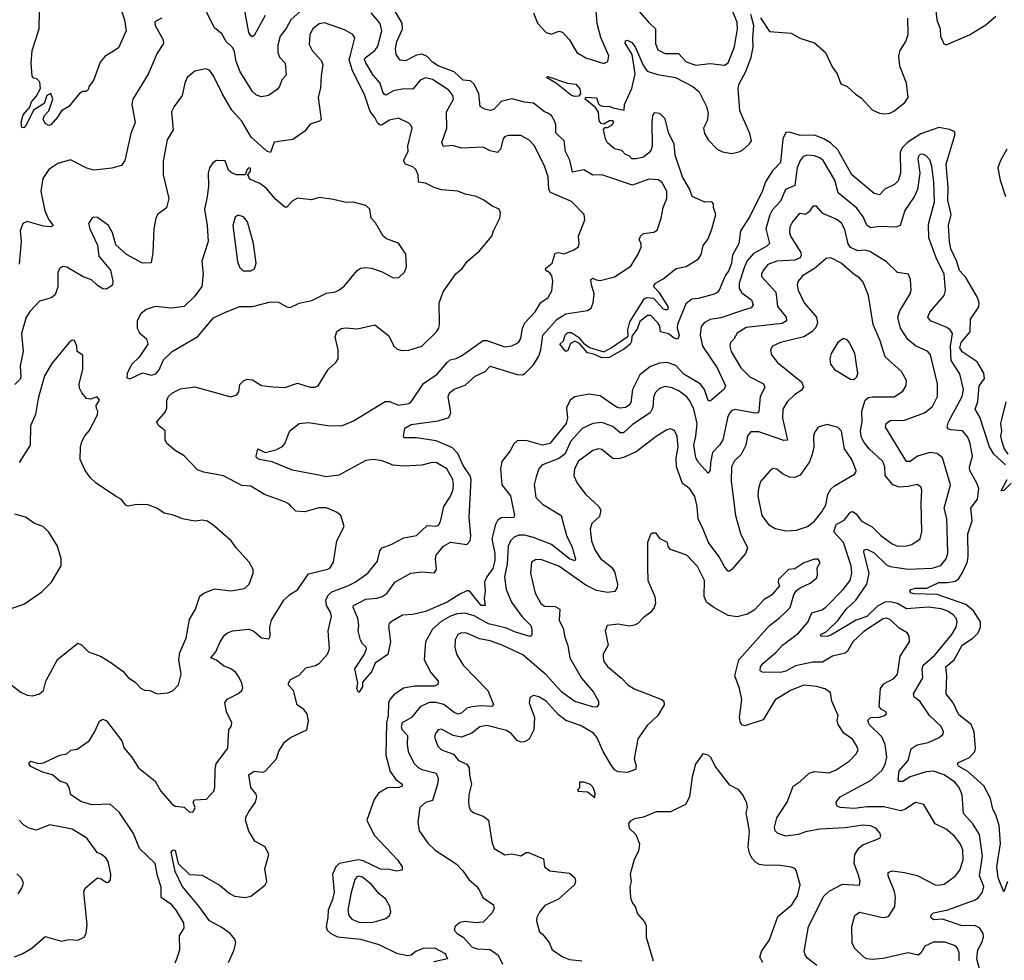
# Model space of a CAD drawing. Extents: x 2199565 to 2323334, y 894172 to 1018966.
# Tile 53 of 256: x 2244233 to 2249698, y 938687 to 943906. Entities that reach past the tile are written whole.
import ezdxf

# ---------------------------------------------------------------- set-up
doc = ezdxf.new("R2010")
doc.units = 0

msp = doc.modelspace()

# ---------------------------------------------------------------- linework, layer by layer
at = {"layer": '0CON10XD'}
for points in [[(2247085.6, 943945), (2247106.4, 943886.4), (2247155, 943835.8), (2247185, 943826.7), (2247225, 943841.9), (2247245, 943837.8), (2247284.2, 943794.2), (2247324.7, 943724.7), (2247376, 943695), (2247475, 943663.1), (2247498, 943675), (2247502.2, 943705), (2247457.7, 943807.7), (2247438.7, 943885), (2247423.4, 944075)], [(2244781.4, 944005), (2244814, 943905), (2244823.8, 943845), (2244780.5, 943749.5), (2244745, 943725.8), (2244706.6, 943703.4), (2244679.1, 943670.9), (2244641.7, 943568.3), (2244617.5, 943535), (2244615, 943520), (2244601.7, 943508.3), (2244583, 943507), (2244565, 943497.5), (2244505, 943423.8), (2244465, 943400), (2244443.3, 943365), (2244405, 943322.5), (2244395, 943320), (2244375, 943330), (2244362.5, 943355), (2244370, 943375), (2244395, 943400), (2244417.5, 943465), (2244405, 943497.5), (2244383.8, 943485), (2244368.1, 943441.9), (2244310, 943405), (2244268.9, 943321.1), (2244255, 943306), (2244245, 943307.5), (2244241.9, 943335), (2244252.5, 943377.5), (2244288.7, 943421.3), (2244299.1, 943450.9), (2244325, 943480), (2244348.8, 943525), (2244345, 943560), (2244328.3, 943578.3), (2244311.7, 943581.7), (2244303, 943593), (2244296.7, 943665), (2244301.2, 943735), (2244340.6, 943855), (2244344.6, 944055)], [(2246370.5, 941639.5), (2246405, 941660.4), (2246555, 941679.6), (2246615, 941699.4), (2246626.4, 941725), (2246610.4, 941815), (2246618.8, 941835), (2246645, 941855.3), (2246705, 941878.9), (2246760.8, 941929.2), (2246816.2, 941955), (2246845, 941984.6), (2246995, 941936.7), (2247023.9, 941936.1), (2247038.9, 941945), (2247085, 941991.2), (2247115, 942038.9), (2247126.1, 942075), (2247136.1, 942155), (2247215.8, 942244.2), (2247265, 942274.7), (2247385, 942292.9), (2247404.3, 942305.7), (2247415.5, 942334.5), (2247421.2, 942385), (2247405.8, 942435), (2247403.3, 942465), (2247415, 942472.7), (2247433.4, 942463.4), (2247455, 942458.9), (2247535, 942478.9), (2247625, 942538.6), (2247665.4, 942605), (2247681.5, 942645), (2247682.2, 942665), (2247671.2, 942685), (2247678.5, 942705), (2247695, 942720.4), (2247753, 942727), (2247771.2, 942738.8), (2247794, 942805), (2247804, 942865), (2247825.6, 942915), (2247825.6, 942955), (2247796.9, 943005), (2247776.9, 943016.9), (2247725, 943021.1), (2247635, 942988.6), (2247465, 943044.6), (2247415, 943043.8), (2247365, 943073.2), (2247300.9, 943060.9), (2247287.1, 943127.1), (2247262.9, 943175), (2247255.3, 943235), (2247208.7, 943278.7), (2247207.9, 943325), (2247201.6, 943345), (2247185, 943375.6), (2247160.3, 943389.7), (2247145, 943395.4), (2247085, 943443.2), (2247035, 943449.2), (2246965, 943467.8), (2246905, 943452.7), (2246865, 943408.1), (2246845, 943402.9), (2246815, 943410), (2246789.4, 943425), (2246781.1, 943495), (2246755, 943547.8), (2246735, 943567.1), (2246695, 943571.5), (2246645, 943616.9), (2246555, 943650.6), (2246525, 943670.7), (2246495, 943701.2), (2246465.9, 943715.9), (2246435, 943709.6), (2246375, 943678.9), (2246345, 943682.5), (2246322.9, 943712.9), (2246318.4, 943745), (2246325.4, 943785), (2246357, 943853), (2246356.4, 943886.4), (2246285, 944006.5)], [(2247603.6, 944033.6), (2247722.3, 943892.3), (2247762.7, 943855), (2247761.6, 943775), (2247775, 943738.9), (2247815, 943719.1), (2247889.4, 943719.4), (2247933.1, 943673.1), (2247986.6, 943653.4), (2248065, 943664.1), (2248145, 943654.4), (2248165, 943666.2), (2248201.3, 943755), (2248217.4, 943855), (2248215, 943890), (2248178, 943985)], [(2245793.8, 943955), (2245737.5, 943905), (2245712.3, 943857.7), (2245678.2, 943815), (2245665.4, 943765), (2245665.5, 943725), (2245675, 943699.2), (2245705.5, 943665), (2245712.4, 943597.6), (2245687.8, 943572.2), (2245675, 943536.2), (2245661.3, 943518.7), (2245613.5, 943486.5), (2245575, 943478.9), (2245547, 943487), (2245525, 943508), (2245456.1, 943616.1), (2245435.3, 943674.7), (2245425, 943728.8), (2245415, 943750.6), (2245378.2, 943785), (2245355, 943828), (2245315, 943861.2), (2245265.7, 943955)], [(2245595, 943930.5), (2245535, 943818), (2245525, 943812), (2245515, 943817.5), (2245504.6, 943835), (2245480.3, 943965)], [(2249312.1, 944005), (2249324, 943905), (2249341.3, 943855), (2249343.6, 943815), (2249362.7, 943772.7), (2249375, 943766.9), (2249505, 943823.1), (2249595, 943877.7), (2249651.9, 943925)], [(2245020, 943915), (2244983.8, 943895), (2244984, 943875), (2245029.2, 943795), (2245031.1, 943775), (2244995, 943720), (2244945.4, 943604.6), (2244861.1, 943465), (2244855.8, 943435), (2244874.5, 943335), (2244849.4, 943275), (2244815.7, 943124.3), (2244797.5, 943097.5), (2244745, 943082.5), (2244645, 943072.2), (2244605, 943083.3), (2244515, 943128.1), (2244445, 943107.5), (2244395, 943074.3), (2244362.1, 943025), (2244350, 942955), (2244372.1, 942845), (2244395, 942795.8), (2244418.1, 942765), (2244405, 942757.8), (2244365, 942761.5), (2244275, 942786.2), (2244250, 942775), (2244234.7, 942735.3), (2244241.3, 942675), (2244230.6, 942549.4)], [(2246606, 942004), (2246621.9, 942018.1), (2246655, 942026.2), (2246685, 942041.8), (2246804.6, 942125.4), (2246825, 942126.2), (2246925, 942091.8), (2246965, 942096.7), (2247002, 942115), (2247015, 942136.7), (2247022.9, 942195), (2247036.6, 942223.4), (2247093.5, 942285), (2247125, 942337.1), (2247167.1, 942365), (2247187.3, 942402.7), (2247191.9, 942455), (2247187.1, 942485), (2247175, 942502), (2247154, 942515), (2247151.2, 942525), (2247188.9, 942555), (2247205, 942610), (2247225, 942614.4), (2247255, 942607.5), (2247305, 942627.1), (2247333.9, 942646.1), (2247338.8, 942665), (2247333.8, 942705), (2247368.8, 942795), (2247366.2, 942825), (2247295, 942896.9), (2247178.3, 942948.3), (2247169.7, 942965), (2247165.3, 943035.3), (2247145.5, 943095), (2247089.1, 943209.1), (2247059.1, 943239.1), (2247015, 943264.4), (2246945, 943263.3), (2246924, 943256), (2246915.5, 943244.5), (2246902.4, 943187.6), (2246885, 943168.6), (2246845, 943177.8), (2246805, 943198.8), (2246685, 943193.3), (2246635, 943207.9), (2246585, 943202.2), (2246576.5, 943225), (2246603.2, 943305), (2246601.5, 943395), (2246641.6, 943465), (2246637.1, 943485), (2246615.7, 943515.7), (2246525, 943574.8), (2246485, 943582.9), (2246455, 943570.9), (2246415, 943520.9), (2246365, 943522.3), (2246307.7, 943512.3), (2246265, 943487.8), (2246255, 943492.3), (2246248.3, 943505), (2246234.2, 943555), (2246195, 943597.7), (2246153.6, 943666.4), (2246146.8, 943685), (2246150.8, 943695), (2246204.1, 943735.9), (2246220.1, 943759.9), (2246242.3, 943845), (2246234.1, 943885), (2246184.4, 943945)], [(2249705, 941437.1), (2249639.5, 941495), (2249615, 941535.7), (2249561.5, 941701.5), (2249537.1, 941745), (2249551.4, 941788.6), (2249558.2, 941875), (2249587.5, 941915), (2249583.5, 941945), (2249547.1, 942007.1), (2249465, 942063.9), (2249452, 942085), (2249458.3, 942115), (2249509.2, 942175), (2249510.5, 942245), (2249557.3, 942312.7), (2249558.5, 942335), (2249548.8, 942365), (2249484.7, 942475), (2249449.7, 942515), (2249435.1, 942565.1), (2249401.2, 942635), (2249394.7, 942675.3), (2249389.1, 942765), (2249403.6, 942825), (2249384.3, 942905), (2249386.9, 942976.9), (2249374.9, 943105.1), (2249422.8, 943265), (2249422.9, 943285), (2249395, 943297.7), (2249335, 943307.3), (2249235, 943273.1), (2249162.5, 943227.5), (2249130.8, 943195), (2249119.1, 943170.9), (2249121.5, 943055), (2249108.7, 943011.3), (2249088.1, 942991.9), (2249034.7, 942965.3), (2249005.5, 942934.5), (2248975, 942942.2), (2248851.2, 943045), (2248774.2, 943184.2), (2248732.8, 943222.8), (2248695.5, 943245.5), (2248645, 943264.8), (2248565, 943264.1), (2248505, 943281.4), (2248485, 943280), (2248468.4, 943245), (2248455.9, 943114.1), (2248411.7, 943068.3), (2248372.6, 943007.4), (2248355, 942956), (2248285.4, 942815), (2248233.3, 942735), (2248224.3, 942665), (2248190, 942600), (2248183.9, 942555), (2248169.8, 942515), (2248149.5, 942485), (2248115, 942406), (2248105, 942392), (2248087.4, 942382.6), (2248001, 942359), (2247964.2, 942355.8), (2247930.8, 942329.2), (2247884.4, 942215), (2247881.9, 942195), (2247893.5, 942155), (2247885.5, 942134.5), (2247865, 942138.9), (2247835, 942162.5), (2247790, 942175), (2247785.8, 942205), (2247775.8, 942225), (2247736.7, 942265), (2247717.5, 942265), (2247675, 942231.2), (2247660.8, 942189.2), (2247629.7, 942150.3), (2247628.5, 942121.5), (2247621.4, 942105), (2247590, 942080), (2247505, 942031.8), (2247465, 942030.4), (2247420.4, 942050.4), (2247385, 942058.5), (2247339.9, 942109.9), (2247315, 942122), (2247290.8, 942109.2), (2247275, 942070), (2247265, 942065.7), (2247230.5, 942105), (2247252.2, 942125), (2247260.4, 942155), (2247275, 942171.1), (2247295, 942171.4), (2247335, 942144.5), (2247361.4, 942111.4), (2247395, 942087.7), (2247475, 942063.5), (2247516.7, 942085), (2247609.8, 942150.2), (2247608.7, 942185), (2247619.4, 942230.6), (2247701.1, 942358.9), (2247715.6, 942364.4), (2247751.4, 942361.4), (2247805, 942301.4), (2247823.6, 942296.4), (2247833.3, 942305), (2247832.5, 942315), (2247785, 942390), (2247750, 942425), (2247762.5, 942445), (2247805, 942468.8), (2247877.5, 942525), (2247933, 942537), (2248000.6, 942579.4), (2248015, 942603.8), (2248026.1, 942653.9), (2248052.5, 942687.5), (2248075.3, 942744.7), (2248096.1, 942825), (2248083.8, 942865), (2248084, 942885), (2248075, 942895.7), (2248035.3, 942894.7), (2247966.1, 942926.1), (2247952.9, 942965), (2247911, 943035), (2247870.8, 943155), (2247864.7, 943215), (2247835, 943280.8), (2247815, 943355.8), (2247785.4, 943385.4), (2247755, 943390), (2247745.8, 943375), (2247741.1, 943335), (2247743.8, 943205), (2247738, 943185), (2247725, 943166.7), (2247695, 943144.2), (2247654, 943134), (2247630, 943135), (2247615, 943150), (2247595, 943157.5), (2247575, 943180), (2247535, 943190), (2247495, 943222.5), (2247483.8, 943245), (2247473, 943297), (2247482.5, 943307.5), (2247495, 943307.5), (2247518.8, 943321.2), (2247530, 943335), (2247527.5, 943345), (2247505.8, 943345.8), (2247475, 943327.5), (2247460.7, 943330.7), (2247450, 943345), (2247445, 943392.5), (2247428.8, 943418.8), (2247371.2, 943465), (2247375, 943476), (2247435, 943472.5), (2247445, 943440), (2247455, 943430), (2247475, 943423.8), (2247505, 943426.7), (2247525, 943416.7), (2247587.5, 943405), (2247590, 943435), (2247630.7, 943525), (2247648.9, 943605), (2247632.4, 943712.4), (2247593.1, 943776.9), (2247595, 943788.8), (2247605, 943791.9), (2247630.5, 943780.5), (2247649.2, 943755), (2247693.7, 943653.7), (2247715, 943620.5), (2247772.6, 943602.6), (2247873.3, 943585), (2247969.2, 943535), (2248005, 943505.8), (2248044.2, 943425), (2248054, 943385), (2248048, 943345), (2248027.5, 943305), (2248033.3, 943275), (2248055, 943240), (2248105, 943187.1), (2248133.2, 943173.2), (2248185, 943164.4), (2248225, 943172.2), (2248245, 943182.7), (2248282.5, 943215), (2248294.2, 943235), (2248285.3, 943275.3), (2248230.3, 943400.3), (2248220.2, 943525), (2248225, 943547.1), (2248262.1, 943615), (2248293.7, 943696.3), (2248304.4, 943755), (2248302.7, 943805), (2248307.1, 943875), (2248291.5, 943935)], [(2248345, 943917.3), (2248395, 943841.1), (2248515, 943831.9), (2248563.9, 943803.9), (2248645, 943778.1), (2248706.4, 943725), (2248742.7, 943645), (2248770.7, 943605), (2248790.4, 943550.4), (2248825, 943536.4), (2248872.8, 943492.8), (2248903.5, 943473.5), (2248965, 943406.1), (2249005, 943387.3), (2249035, 943384), (2249062, 943388), (2249085, 943399.1), (2249145, 943447.3), (2249164.6, 943475), (2249155.8, 943555), (2249117.9, 943647.9), (2249112.2, 943705), (2249120, 943735), (2249151.1, 943785), (2249165.2, 943824.8), (2249162.5, 943915)], [(2245095, 938672.9), (2245104.5, 938695), (2245121.5, 938745), (2245119.2, 938825), (2245146.2, 938865), (2245143.1, 938895), (2245101.9, 938965), (2245077.1, 938995), (2245017.8, 939035), (2245017.2, 939092.8), (2244997.9, 939155), (2244985.5, 939225), (2244897.5, 939307.5), (2244865, 939391.4), (2244785, 939508.2), (2244735, 939552.5), (2244635, 939550.4), (2244575, 939565.5), (2244516.2, 939605), (2244508.2, 939645), (2244495, 939668.6), (2244455, 939681.2), (2244415, 939715.6), (2244360.2, 939730.2), (2244295, 939761.9), (2244286, 939775), (2244286.2, 939785), (2244295, 939792), (2244335, 939779.2), (2244365, 939783.1), (2244455, 939825.7), (2244495, 939833.3), (2244516.7, 939853.3), (2244551.7, 939858.3), (2244618.8, 939905), (2244647.8, 939952.2), (2244675, 940014), (2244695, 940024.2), (2244715, 940016), (2244798.9, 939905), (2244813.3, 939865), (2244855, 939814.3), (2244892.2, 939755), (2244985, 939681.2), (2245016, 939625), (2245076.7, 939555), (2245095, 939542), (2245145, 939536.2), (2245175, 939509.4), (2245195, 939511.4), (2245206.9, 939535), (2245196.2, 939565), (2245202.5, 939577.5), (2245269.4, 939580.6), (2245310, 939625), (2245316.2, 939645), (2245317.8, 939745), (2245323.6, 939776.4), (2245388.9, 939865), (2245394.4, 939965), (2245406.9, 939985), (2245410.8, 940005), (2245380.5, 940065), (2245370.8, 940115), (2245385, 940136), (2245444, 940165), (2245465.8, 940185), (2245471.7, 940198.3), (2245466.7, 940225), (2245450, 940260), (2245431.2, 940285), (2245404.5, 940304.5), (2245365, 940321.4), (2245325, 940352.5), (2245293.8, 940365), (2245321.1, 940398.9), (2245345, 940453.8), (2245369.1, 940490.9), (2245385.6, 940504.4), (2245414.5, 940515.5), (2245505, 940524.4), (2245532.6, 940512.6), (2245575, 940475.7), (2245615, 940470), (2245624, 940485), (2245621.7, 940538.3), (2245631.4, 940575), (2245699.2, 940685), (2245732.8, 940717.2), (2245775, 940742.9), (2245835, 940831.9), (2245943, 940857), (2245956.2, 940865), (2245974.3, 940895.7), (2245994, 941015), (2246033.8, 941095), (2246016.2, 941155), (2245995, 941172.5), (2245935, 941197.8), (2245893, 941197), (2245815, 941175.6), (2245765, 941180), (2245740, 941205), (2245728.5, 941218.5), (2245705, 941230.8), (2245591.2, 941271.2), (2245515, 941318), (2245465, 941321.8), (2245365, 941375.5), (2245255, 941395.6), (2245219.3, 941409.3), (2245146.7, 941486.7), (2245096.7, 941515), (2245050, 941555), (2245041.2, 941575), (2245040, 941625), (2245003.3, 941655), (2244993.3, 941675), (2245041.2, 941728.8), (2245048.8, 941751.2), (2245050, 941795), (2245058.1, 941815), (2245080.8, 941835), (2245125, 941858.2), (2245205, 941868.8), (2245405.6, 941814.4), (2245438.8, 941825), (2245448.3, 941841.7), (2245455, 941882.5), (2245475, 941903.3), (2245495, 941911.2), (2245525, 941908), (2245575, 941875.8), (2245639.5, 941869.5), (2245705, 941865.5), (2245775, 941890), (2245845, 941867.8), (2245872.1, 941867.9), (2245888.8, 941875), (2245944.5, 941965.5), (2245988, 942005), (2246001.4, 942025), (2246000.6, 942075), (2245984.5, 942145), (2245993.8, 942176.2), (2246016.4, 942193.6), (2246042.8, 942197.2), (2246108.3, 942191.7), (2246205, 942214), (2246281.3, 942151.3), (2246310, 942095), (2246327.3, 942077.3), (2246355, 942071.4), (2246393.4, 942073.4), (2246465.8, 942094.2), (2246545.7, 942175), (2246558.6, 942195), (2246563.2, 942216.8), (2246561.5, 942335), (2246583.6, 942396.4), (2246654.3, 942495.7), (2246688.8, 942525), (2246716, 942565), (2246785, 942624.3), (2246854, 942705), (2246862.5, 942735), (2246898.8, 942805), (2246902, 942835), (2246894.1, 942854.1), (2246855, 942871.2), (2246813.2, 942903.2), (2246767.5, 942925), (2246705, 942938.8), (2246665, 942955.7), (2246575, 942962.9), (2246533.3, 942975), (2246485, 942999.2), (2246446.7, 943005), (2246444.3, 943045), (2246431.4, 943075), (2246415, 943090), (2246374.1, 943104.1), (2246363.6, 943125), (2246388.9, 943175), (2246386.5, 943205), (2246410.8, 943305), (2246408, 943315), (2246392.1, 943332.1), (2246335, 943360.8), (2246285, 943349.5), (2246245, 943322.7), (2246235, 943320.8), (2246220.3, 943330.3), (2246204.1, 943364.1), (2246177.4, 943397.4), (2246147.7, 943485), (2246077.4, 943627.4), (2246062.5, 943685), (2246069.7, 943709.7), (2246093.3, 943805), (2246082.5, 943825), (2246035, 943850.5), (2245925, 943889.6), (2245895, 943882.7), (2245860.5, 943855), (2245843.8, 943825), (2245839.2, 943769.2), (2245856.4, 943735), (2245908.3, 943678.3), (2245916.2, 943655), (2245905.4, 943594.6), (2245902, 943528), (2245890, 943475), (2245906.7, 943353.3), (2245896.6, 943343.4), (2245845, 943325.8), (2245815, 943288.1), (2245748.2, 943241.8), (2245645, 943226.7), (2245625, 943169.2), (2245605, 943176.2), (2245517.3, 943255), (2245465, 943343.3), (2245410.9, 943405), (2245357.3, 943497.3), (2245308.6, 943595), (2245286.2, 943626.2), (2245264.3, 943634.3), (2245205, 943620), (2245162.9, 943585), (2245150, 943555), (2245134.3, 943485), (2245090, 943425), (2245075.7, 943395), (2245084.3, 943295.7), (2245051.2, 943238.8), (2245028.7, 943121.3), (2245028.9, 943045), (2245060.6, 942915), (2245047, 942863), (2244998.6, 942825), (2244987.8, 942805), (2244977.3, 942745), (2244972, 942615), (2244963.3, 942556.7), (2244915, 942555.8), (2244825, 942604.2), (2244767.4, 942657.4), (2244747.1, 942722.9), (2244725, 942764.3), (2244665, 942808), (2244645, 942811.2), (2244635, 942806.2), (2244614.2, 942775), (2244621.9, 942745), (2244664.4, 942655), (2244672.5, 942595), (2244736.4, 942516.4), (2244749.2, 942455), (2244747.3, 942432.7), (2244715, 942411.2), (2244695, 942413.8), (2244665, 942430.8), (2244632, 942462), (2244585, 942479.5), (2244495, 942532.9), (2244473.1, 942536.9), (2244455, 942526), (2244444.4, 942505), (2244444.6, 942424.6), (2244429.6, 942380.4), (2244407.1, 942362.9), (2244343.1, 942345), (2244290.5, 942289.5), (2244269.5, 942255), (2244243.1, 942165), (2244251.5, 942065), (2244234.6, 941985.4), (2244239.6, 941925), (2244235, 941912.5), (2244205, 941882)], [(2247315, 943480), (2247296.4, 943486.4), (2247212.5, 943552.5), (2247156.7, 943585), (2247165, 943591.2), (2247274.1, 943554.1), (2247319.1, 943549.1), (2247341.9, 943521.9), (2247345.7, 943494.3), (2247335, 943482.5), (2247315, 943480)], [(2249712.6, 943187.4), (2249676.1, 943125), (2249662.5, 943085), (2249675, 943016.7), (2249704.1, 942925)], [(2249715.9, 939125), (2249695, 939067.5), (2249664.3, 939145), (2249656.7, 939205), (2249677.3, 939335), (2249668.9, 939435), (2249651.4, 939495), (2249634.5, 939525), (2249621.2, 939585), (2249583.8, 939655), (2249495.3, 939735.3), (2249443.6, 939765), (2249437.5, 939775), (2249443.1, 939785), (2249505, 939812.9), (2249534.2, 939845), (2249538.6, 939865), (2249531, 939955), (2249513.3, 939995), (2249445, 940048.2), (2249413.3, 940115), (2249375.9, 940165), (2249378.9, 940265), (2249374, 940315), (2249418.9, 940355), (2249464.9, 940435.1), (2249523.2, 940475), (2249553.6, 940505), (2249566.3, 940535), (2249566.4, 940565), (2249526.6, 940626.6), (2249485, 940661.7), (2249325, 940717.6), (2249195, 940721.2), (2249181.4, 940725), (2249173.1, 940735), (2249180, 940745), (2249205, 940752.7), (2249268.1, 940751.9), (2249335, 940783.5), (2249382.8, 940782.8), (2249425, 940791.2), (2249445, 940804.8), (2249465, 940834.6), (2249491.2, 940895), (2249497, 940925), (2249495.7, 941054.3), (2249519.4, 941125), (2249511.8, 941195), (2249549.6, 941245), (2249556.2, 941305), (2249546.2, 941335), (2249506.5, 941405), (2249504.5, 941425), (2249521.5, 941485), (2249508.5, 941555), (2249495, 941589.2), (2249465.3, 941625.3), (2249400.8, 941630.8), (2249385.6, 941635.6), (2249380.6, 941645), (2249388.5, 941675), (2249463.9, 941815), (2249472.2, 941855), (2249450.9, 941940.9), (2249403.1, 942015), (2249399.4, 942095), (2249409.7, 942165), (2249398.2, 942185), (2249378.4, 942198.4), (2249289.2, 942235), (2249273.5, 942255), (2249285, 942284.3), (2249363.6, 942375), (2249371.5, 942405), (2249363.8, 942495), (2249319.4, 942585), (2249279.2, 942695), (2249278.1, 942771.9), (2249311.5, 942895), (2249306.9, 943005), (2249295.6, 943094.4), (2249285, 943128.6), (2249265, 943150.6), (2249245, 943160.6), (2249231.1, 943158.9), (2249221.1, 943148.9), (2249217.8, 943135), (2249229.1, 943055), (2249215.4, 942965), (2249196.8, 942923.2), (2249145, 942848), (2249120.6, 942765), (2249095.3, 942754.7), (2249005, 942759.5), (2248955, 942751.8), (2248935.3, 942765.3), (2248915, 942812.2), (2248880.1, 942860.1), (2248775.7, 942945.7), (2248756.5, 943015), (2248692.9, 943125), (2248675, 943140), (2248645, 943150.4), (2248605, 943153.8), (2248582.5, 943147.5), (2248564.7, 943125.3), (2248549.1, 943085), (2248535, 942985.6), (2248483.1, 942965), (2248455, 942899.5), (2248410.2, 942849.8), (2248396, 942824), (2248374.7, 942745), (2248394.5, 942665), (2248380.5, 942649.5), (2248303.8, 942606.2), (2248271.4, 942568.6), (2248255.3, 942535), (2248226.5, 942445), (2248227.2, 942415), (2248240.5, 942390.5), (2248295, 942351.5), (2248303.2, 942325), (2248292.1, 942307.9), (2248250.8, 942295), (2248125, 942251.7), (2248065, 942242.8), (2248031.9, 942225), (2248015.3, 942204.7), (2248009.6, 942155), (2248022.2, 942095), (2248105, 941973.8), (2248151.4, 941875), (2248143, 941857), (2248065, 941790), (2248055, 941792.5), (2248034.7, 941855), (2248010, 941885), (2247919.2, 941939.2), (2247875, 941988.2), (2247826.2, 942003.8), (2247785, 942001.1), (2247735, 941982.8), (2247675, 941936.1), (2247634.7, 941855), (2247625, 941782), (2247615, 941766.9), (2247595, 941754.5), (2247565, 941751.2), (2247545, 941756.7), (2247455, 941819.6), (2247391.2, 941828.8), (2247315, 941814.5), (2247287.8, 941795), (2247267.1, 941752.9), (2247273.4, 941695), (2247265.2, 941665), (2247175, 941555.5), (2247135, 941544.8), (2247045, 941571.2), (2246995, 941569.6), (2246976.4, 941553.6), (2246955.3, 941514.7), (2246909.6, 941455), (2246901.6, 941415), (2246909.2, 941325), (2246956.4, 941265), (2246980, 941155), (2246975, 941144.4), (2246905, 941142.9), (2246885, 941127.8), (2246873.1, 941105), (2246853.1, 941025), (2246869.6, 940945), (2246869.9, 940905), (2246858.6, 940861.4), (2246825.3, 940815), (2246812.7, 940785), (2246817.3, 940735), (2246810.5, 940695), (2246815.8, 940655.8), (2246794.5, 940655), (2246735, 940729.4), (2246725, 940737.8), (2246715, 940737.5), (2246675, 940719.5), (2246605, 940674.8), (2246485, 940621.7), (2246415, 940605.3), (2246358.5, 940601.5), (2246300.3, 940569.7), (2246284.4, 940555.6), (2246279.1, 940540.9), (2246290.3, 940455), (2246275.5, 940384.5), (2246206.2, 940335), (2246185, 940287.5), (2246135, 940230), (2246136.2, 940205), (2246115, 940172.5), (2246104.1, 940194.1), (2246110, 940225), (2246092.9, 940305), (2246147.5, 940385), (2246158, 940415), (2246156.2, 940425), (2246135, 940442.9), (2246125, 940463.3), (2246111.9, 940515), (2246115.6, 940545), (2246109.5, 940585), (2246083.8, 940645), (2246085, 940655.6), (2246118.3, 940671.7), (2246155, 940690.7), (2246215, 940695.8), (2246245.7, 940705), (2246273.3, 940725), (2246314.3, 940785), (2246403.3, 940835), (2246465, 940843.3), (2246535, 940837.5), (2246546.7, 940855), (2246540, 940915), (2246544.1, 940935), (2246584.8, 940985), (2246625, 941006.7), (2246715, 940994), (2246733.1, 941015), (2246736.2, 941045), (2246726.9, 941145), (2246738, 941355), (2246733.1, 941375), (2246695, 941432.2), (2246665, 941500), (2246635, 941529.8), (2246545, 941569.3), (2246434.7, 941585.3), (2246367, 941587), (2246362.5, 941595), (2246370.5, 941639.5)], [(2244845, 941913.3), (2244915, 941946.2), (2244965, 941934), (2244988.8, 941941.2), (2245006.8, 941963.2), (2245030.9, 942019.1), (2245078.8, 942065), (2245221.3, 942148.7), (2245308.8, 942251.2), (2245375, 942284.3), (2245455, 942314), (2245525, 942314), (2245625, 942341.2), (2245669.3, 942339.3), (2245715, 942312.5), (2245735, 942308.8), (2245785, 942334), (2245855, 942348.6), (2245935, 942388.9), (2245985, 942396.5), (2246005, 942405.5), (2246035, 942429.4), (2246105.3, 942514.7), (2246125, 942527.3), (2246155, 942531.5), (2246185, 942527.5), (2246245, 942507.1), (2246305, 942474.2), (2246337.5, 942475), (2246368.8, 942505), (2246380, 942535), (2246375.7, 942605), (2246335.6, 942665.6), (2246269.7, 942689.7), (2246250, 942705), (2246208.7, 942778.7), (2246184.5, 942804.5), (2246176, 942855), (2246155, 942876), (2246084.3, 942894.3), (2246045, 942892), (2245975, 942909.4), (2245895, 942920), (2245852.7, 942907.3), (2245774.4, 942915.6), (2245745, 942900), (2245715, 942866.2), (2245705, 942866.2), (2245655, 942908), (2245601.1, 942971.1), (2245565, 942997.1), (2245510.8, 943020.8), (2245500, 943045), (2245514.5, 943065), (2245513.1, 943083.1), (2245505, 943084.5), (2245495, 943075.3), (2245483.8, 943046.2), (2245435, 943046.4), (2245407.5, 943057.5), (2245391.6, 943071.6), (2245373.6, 943123.6), (2245325, 943124.3), (2245305, 943112), (2245285.8, 943085), (2245279.4, 943055), (2245281.4, 942985), (2245274.2, 942924.2), (2245258.1, 942855), (2245274.2, 942765), (2245278.9, 942675), (2245244.3, 942565.7), (2245251.8, 942495), (2245244.6, 942425.4), (2245202, 942368), (2245145.3, 942314.7), (2245075, 942305.3), (2244984.5, 942315.5), (2244935, 942298.2), (2244905.5, 942275), (2244884.4, 942235), (2244884.3, 942195), (2244898, 942168), (2244936, 942135), (2244943.8, 942105), (2244896.8, 942033.2), (2244856.2, 941995), (2244830, 941945), (2244828.3, 941918.3), (2244845, 941913.3)], [(2249205.6, 939714.4), (2249175, 939704.7), (2249135, 939678.9), (2249115, 939680), (2249109.2, 939689.2), (2249115, 939737.9), (2249164.1, 939795), (2249180.4, 939859.6), (2249215, 939882.5), (2249276.2, 939895), (2249336.3, 939923.7), (2249357.8, 939942.2), (2249360.8, 939955), (2249346.9, 939985), (2249282.2, 940045), (2249228.5, 940125), (2249197.5, 940147.5), (2249193.4, 940165), (2249246, 940255), (2249242.7, 940305), (2249247.1, 940325), (2249311.1, 940378.9), (2249407.2, 940495), (2249431.6, 940535), (2249437.1, 940565), (2249431.4, 940585), (2249415, 940604), (2249384.4, 940624.4), (2249347.9, 940637.9), (2249275, 940647.4), (2249155, 940637.6), (2249106.1, 940666.1), (2249065, 940676.7), (2249035, 940674.8), (2248995, 940651.6), (2248935, 940594), (2248876.2, 940573.8), (2248735, 940490.9), (2248715, 940483.8), (2248680, 940485), (2248680, 940495), (2248709.6, 940510.4), (2248776.1, 940573.9), (2248819.6, 940635), (2248874.6, 940685), (2248935.8, 940775), (2248948.7, 940835), (2248918.1, 940951.9), (2248920, 940965), (2248935, 940968.5), (2248975, 940948.2), (2249045, 940882), (2249065, 940871.9), (2249165, 940856.9), (2249297.1, 940862.9), (2249345, 940878.5), (2249374.5, 940915), (2249384, 940946), (2249382.8, 941015), (2249378.7, 941138.7), (2249364.7, 941195), (2249398.7, 941325), (2249355.4, 941475), (2249325, 941500), (2249285, 941504.7), (2249216.3, 941483.7), (2249175, 941455.5), (2249155.5, 941455.5), (2249038, 941645), (2249042, 941665), (2249065, 941681.9), (2249143.7, 941683.7), (2249254.7, 941725.3), (2249300.4, 941759.6), (2249327.3, 941815), (2249326.9, 941885), (2249287.6, 942047.6), (2249274.2, 942065), (2249205.8, 942095.8), (2249162.3, 942132.3), (2249122.3, 942195), (2249106.8, 942255), (2249118.5, 942291.5), (2249175.6, 942385), (2249180.6, 942405), (2249177.1, 942465), (2249166.2, 942495), (2249105, 942504.2), (2249045, 942561.9), (2248950.9, 942620.9), (2248925, 942627.6), (2248885, 942624.1), (2248845, 942642.7), (2248831.7, 942661.7), (2248812.8, 942742.8), (2248795, 942776.7), (2248765, 942799.6), (2248691.5, 942831.5), (2248655, 942871.9), (2248635, 942872.5), (2248615, 942840.6), (2248595, 942825.5), (2248565, 942830), (2248555, 942825.8), (2248521.8, 942785), (2248507.3, 942755), (2248505.5, 942725), (2248512.1, 942705), (2248568.6, 942615), (2248571.2, 942598.8), (2248564.4, 942585.6), (2248535, 942572), (2248435, 942566), (2248385, 942547.1), (2248358.9, 942515), (2248350, 942495), (2248351.2, 942481.2), (2248430, 942395), (2248439.6, 942315), (2248486.9, 942255), (2248488.5, 942235), (2248465, 942221.2), (2248265, 942198.8), (2248215, 942166.7), (2248196.4, 942133.6), (2248178.1, 942115), (2248174.5, 942095), (2248182.5, 942065), (2248236.2, 941975), (2248285, 941925.4), (2248360.6, 941885), (2248369.6, 941865), (2248343.2, 941815), (2248335.4, 941735), (2248329.2, 941725), (2248315, 941723.1), (2248205, 941743.9), (2248185, 941737.1), (2248173.8, 941725), (2248162.9, 941705), (2248135.7, 941574.3), (2248117.1, 941545), (2248078.5, 941505), (2248066.8, 941446.8), (2248065, 941406.7), (2248055, 941390), (2248000.1, 941450.1), (2247985.8, 941475.8), (2247975.2, 941545), (2247986.6, 941595), (2247992.5, 941665), (2247974.8, 941744.8), (2247951.7, 941791.7), (2247934.8, 941814.8), (2247893.1, 941845), (2247855, 941863.3), (2247815, 941870.4), (2247785, 941860.5), (2247759.5, 941835), (2247750.9, 941809.1), (2247746.4, 941755), (2247732.2, 941725), (2247635, 941660.3), (2247585, 941614.7), (2247565, 941613.8), (2247525, 941649.2), (2247465, 941671.6), (2247415, 941665.4), (2247355, 941638.8), (2247292, 941568), (2247259, 941495), (2247225, 941470.9), (2247130.5, 941435), (2247113.8, 941415), (2247099.5, 941370.5), (2247087.8, 941325), (2247097.8, 941255), (2247135, 941218.1), (2247238.1, 941155), (2247267.7, 941045), (2247299, 940979), (2247317.6, 940912.4), (2247315, 940904.2), (2247285, 940915.3), (2247185, 940993.9), (2247085, 941033.8), (2247035, 941045.9), (2247003.9, 941046.1), (2246977.8, 941035), (2246957.9, 941015), (2246944.7, 940985), (2246938.3, 940885), (2246924.7, 940815), (2246933.8, 940745), (2246963.2, 940675), (2247022.8, 940592.8), (2247070, 940545), (2247076.1, 940525), (2247075.4, 940494.6), (2247065.5, 940484.5), (2246985, 940507), (2246935, 940529.8), (2246835, 940554.8), (2246755, 940598.7), (2246705, 940613.8), (2246660.9, 940609.1), (2246625, 940596.2), (2246572.7, 940567.3), (2246523.8, 940525), (2246485.6, 940455), (2246477.3, 940355), (2246514.7, 940284.7), (2246555.6, 940235), (2246553.3, 940216.7), (2246535, 940207.5), (2246425, 940208.3), (2246363.5, 940196.5), (2246309.2, 940160.8), (2246288.2, 940135), (2246280.8, 940115), (2246278.9, 940045), (2246269.7, 940005), (2246264.7, 939824.7), (2246290, 939735), (2246320.5, 939690.5), (2246355.6, 939665), (2246356.1, 939653.9), (2246337.5, 939645), (2246275, 939644.6), (2246224.3, 939615), (2246200.5, 939579.5), (2246160, 939465), (2246201.1, 939381.1), (2246329.2, 939245), (2246356.7, 939205), (2246355, 939187.5), (2246325, 939180.8), (2246285, 939191.4), (2246235, 939192.7), (2246139.2, 939239.2), (2246113.7, 939243.7), (2246006.1, 939223.9), (2245987.5, 939205), (2245969.7, 939165), (2245978.9, 939065), (2245970, 939025), (2245944.2, 938965), (2245944, 938925), (2245933.4, 938875), (2245940, 938855), (2245960.6, 938835), (2245997.6, 938817.6), (2246125, 938805.2), (2246225.4, 938774.6), (2246325, 938727.3), (2246385, 938713.5), (2246405, 938717.1), (2246431.8, 938738.2), (2246473.9, 938753.9), (2246535, 938756.8), (2246595, 938725.3), (2246606.7, 938695), (2246531.2, 938678.8)], [(2245472.4, 942512.4), (2245515, 942512.5), (2245535.5, 942524.5), (2245545.5, 942554.5), (2245531.5, 942665), (2245497.1, 942785), (2245475, 942812), (2245445, 942822), (2245428.8, 942811.2), (2245415.7, 942765), (2245441.1, 942565), (2245453.6, 942533.6), (2245472.4, 942512.4)], [(2249144, 939175), (2249215, 939157.5), (2249315, 939105.4), (2249335, 939103.1), (2249365, 939110), (2249425.9, 939154.1), (2249451.9, 939188.1), (2249469.1, 939245), (2249467.7, 939297.7), (2249455, 939331.4), (2249421.1, 939375), (2249375, 939413.8), (2249314.6, 939445), (2249251.7, 939551.7), (2249205, 939562.9), (2249146.6, 939523.4), (2249123.8, 939516.2), (2249029.1, 939539.1), (2248935, 939538.4), (2248865, 939530.2), (2248787.5, 939535), (2248768, 939545), (2248764, 939565), (2248787.5, 939595), (2248955, 939684.6), (2249019, 939741), (2249036.9, 939773.1), (2249045.8, 939815), (2249037.1, 939885), (2249017.5, 939927.5), (2248947.3, 939995), (2248941.1, 940018.9), (2248956.6, 940033.4), (2249005, 940035.6), (2249033.3, 940045), (2249043.3, 940055), (2249040, 940065), (2249015, 940080), (2249003.8, 940095), (2249011.3, 940195), (2249028.5, 940221.5), (2249085, 940250.9), (2249104.5, 940275), (2249120.4, 940375), (2249172.2, 940455), (2249169.2, 940485), (2249159.2, 940505), (2249115, 940529.2), (2249065, 940578), (2249045, 940584.7), (2249025, 940581.1), (2248917.9, 940512.1), (2248857.5, 940455), (2248828.1, 940401.9), (2248815, 940390.4), (2248745.2, 940374.8), (2248689.4, 940340.6), (2248635, 940340.8), (2248539, 940321), (2248485, 940291.9), (2248455, 940283.9), (2248355, 940285.7), (2248343.7, 940293.7), (2248345.4, 940315), (2248359.2, 940335), (2248430, 940395), (2248466.2, 940435), (2248555, 940502.7), (2248607.5, 940562.5), (2248630, 940615), (2248685, 940632.4), (2248704.8, 940645.2), (2248802.7, 940745), (2248841.6, 940795), (2248852.5, 940835), (2248847.7, 940875), (2248805.7, 941005), (2248751.8, 941065), (2248765.2, 941104.8), (2248809.8, 941130.2), (2248845, 941174.4), (2248855, 941176.5), (2248875, 941163.6), (2248905, 941123.8), (2248965, 941093.1), (2249011.8, 941045), (2249075, 940998.2), (2249105, 940985.5), (2249155, 940986.2), (2249185.3, 940994.7), (2249231.1, 941025), (2249240.4, 941065), (2249236.8, 941225), (2249241.1, 941295), (2249234.2, 941315), (2249215, 941327.8), (2249164.8, 941315.2), (2249115, 941313), (2249079.6, 941325), (2249037.4, 941377.4), (2249035.2, 941425), (2249024.3, 941454.3), (2248948.5, 941525), (2248916.2, 941565), (2248903.7, 941593.7), (2248900.2, 941625), (2248909.1, 941675), (2248906.4, 941735), (2248925, 941795.4), (2248945, 941809.7), (2248965, 941814), (2249086.7, 941813.3), (2249135.3, 941844.7), (2249153, 941877), (2249154.4, 941905), (2249127.3, 941955), (2249036.5, 942036.5), (2249008.2, 942125), (2248970.4, 942215), (2248944.5, 942375), (2248915, 942449.2), (2248894.6, 942474.6), (2248865, 942492.2), (2248791.9, 942555), (2248735, 942585.7), (2248709.1, 942580.9), (2248644, 942525), (2248577.3, 942485), (2248554.5, 942455), (2248548.2, 942435), (2248554.6, 942405), (2248586.4, 942335), (2248656.1, 942256.1), (2248661.4, 942225), (2248652.3, 942197.7), (2248630.4, 942175), (2248585, 942145.7), (2248455, 942115.4), (2248411.2, 942095), (2248400, 942075), (2248405.8, 942045.8), (2248440, 942005), (2248573.6, 941895), (2248583.4, 941866.6), (2248571.2, 941848.8), (2248535, 941826.4), (2248491.9, 941785), (2248469.6, 941745), (2248467.1, 941695), (2248495, 941573.8), (2248475, 941571.5), (2248335, 941619.2), (2248291.2, 941618.8), (2248272.3, 941597.7), (2248263.1, 941545), (2248237.1, 941492.9), (2248201.3, 941458.7), (2248184.1, 941425.9), (2248182.8, 941345), (2248206.5, 941155), (2248233.1, 941055), (2248272.5, 940975), (2248260.8, 940945), (2248185, 940856.2), (2248175, 940846.7), (2248165, 940846.2), (2248145, 940870.8), (2248116.2, 940925), (2248056.2, 941005), (2248021.4, 941091.4), (2247998.2, 941135), (2247994.1, 941205), (2247980.7, 941260.7), (2247952.9, 941302.9), (2247912.5, 941332.5), (2247878.9, 941425), (2247877.2, 941475), (2247887.1, 941535), (2247882.7, 941595), (2247867.4, 941627.4), (2247845.9, 941635.9), (2247825, 941630), (2247765, 941593.5), (2247655, 941509.1), (2247583.8, 941476.2), (2247555, 941468.8), (2247525, 941471.1), (2247465, 941521.4), (2247445, 941525.6), (2247414.7, 941515.3), (2247335, 941457.1), (2247312.1, 941415), (2247308, 941375), (2247327.5, 941335), (2247374, 941274), (2247447.5, 941205), (2247458, 941185), (2247450.6, 941149.4), (2247408.4, 941111.6), (2247399.8, 941080.2), (2247406.9, 941015), (2247424.4, 940964.4), (2247457.3, 940917.3), (2247518, 940868), (2247534.5, 940845), (2247551.8, 940775), (2247550, 940755), (2247536.2, 940733.8), (2247495, 940728.4), (2247435, 940738.9), (2247375, 940768.2), (2247225, 940873.2), (2247125, 940911.5), (2247095, 940910), (2247074.6, 940895.4), (2247067.3, 940835), (2247094, 940724), (2247125, 940667.5), (2247145, 940652.7), (2247205, 940649.6), (2247230.8, 940635), (2247227.1, 940575), (2247252.2, 940525), (2247256.5, 940485), (2247275, 940433.3), (2247287.3, 940365), (2247351.7, 940251.7), (2247418.1, 940175), (2247445.7, 940125), (2247445.8, 940105), (2247435, 940092.5), (2247415, 940093.1), (2247315, 940123.6), (2247242.7, 940175), (2247155, 940271.6), (2247025, 940382.8), (2246915, 940434.7), (2246845, 940459.3), (2246785, 940470), (2246715, 940502.9), (2246685, 940504.5), (2246664.4, 940495), (2246650, 940465), (2246647.3, 940425), (2246657.7, 940385), (2246694.7, 940324.7), (2246831.8, 940185), (2246863.6, 940106.4), (2246854.1, 940095.9), (2246795, 940099.1), (2246745, 940093.8), (2246715, 940085.3), (2246685, 940059.2), (2246665, 940052.8), (2246645, 940061.6), (2246587.2, 940107.2), (2246545, 940118.4), (2246505, 940118.4), (2246456.2, 940093.8), (2246407.7, 940035), (2246355, 940005.6), (2246349.4, 939985), (2246355, 939966.1), (2246385.4, 939935), (2246383.4, 939885), (2246390, 939845), (2246421.4, 939781.4), (2246445, 939757.1), (2246465, 939746.2), (2246544.3, 939725), (2246555.4, 939695.4), (2246552.7, 939665), (2246525, 939573.3), (2246485, 939562.9), (2246454.4, 939535), (2246441.9, 939455), (2246450.6, 939405), (2246500, 939335), (2246538.8, 939298.8), (2246655, 939221.9), (2246693.1, 939183.1), (2246725, 939135.8), (2246768.9, 939098.9), (2246785, 939073.8), (2246804.2, 939035), (2246862, 938995), (2246866, 938975), (2246855, 938950), (2246805, 938898.6), (2246765, 938895.4), (2246705, 938901.9), (2246675, 938897.5), (2246650, 938875), (2246643.8, 938855), (2246661.2, 938835), (2246695, 938815.8), (2246745, 938760), (2246771.5, 938751.5), (2246845, 938747.1), (2246888, 938715), (2246913.3, 938665)], [(2244185.4, 940215.4), (2244240, 940175), (2244275, 940158.1), (2244305, 940154.3), (2244342.5, 940165), (2244365.7, 940184.3), (2244377.8, 940235), (2244443, 940357), (2244555, 940446.9), (2244575, 940438.1), (2244615, 940398.6), (2244685, 940372.2), (2244733, 940343), (2244805, 940291.2), (2244835, 940256), (2244875, 940228), (2244905, 940196.7), (2244925, 940186.2), (2244955, 940184), (2244995, 940166), (2245055, 940172), (2245085, 940183.8), (2245114.2, 940215.8), (2245128.6, 940275), (2245116.2, 940355), (2245121.2, 940395), (2245156.7, 940475), (2245175, 940578.8), (2245209.6, 940635), (2245232.7, 940707.3), (2245255, 940724.3), (2245315, 940748.6), (2245405, 940737.1), (2245479.8, 940750.2), (2245506.9, 940775), (2245528, 940835), (2245528, 940855), (2245506.8, 940896.8), (2245434, 940975), (2245406.2, 941015), (2245315, 941096.2), (2245275, 941123.8), (2245245, 941130), (2245205, 941124), (2245135.8, 941135.8), (2245087, 941157), (2245035, 941168), (2244993.3, 941195), (2244944.3, 941214.3), (2244882.9, 941217.1), (2244835, 941206.2), (2244822.3, 941212.3), (2244796.7, 941245), (2244765, 941263.3), (2244656.7, 941335), (2244625, 941363.3), (2244596, 941405), (2244568.8, 941465), (2244570, 941535), (2244577.1, 941565), (2244595, 941598), (2244618.6, 941625), (2244665, 941713.3), (2244667.5, 941735), (2244658.3, 941748.3), (2244657.5, 941765), (2244676.7, 941795), (2244663, 941813), (2244625, 941801.2), (2244603.9, 941803.9), (2244577.5, 941835), (2244565, 941862.5), (2244562.9, 941885), (2244583.8, 941965), (2244582.5, 942045), (2244552.5, 942065), (2244550, 942095), (2244537, 942127), (2244525, 942127.5), (2244505, 942112.5), (2244410.9, 941999.1), (2244369.8, 941930.2), (2244335.4, 941805), (2244320.9, 941715), (2244293.4, 941653.4), (2244290.8, 941545), (2244230.6, 941449.4)], [(2248865, 941910), (2248879.2, 941925), (2248884.2, 941945), (2248869.1, 942055), (2248841.1, 942111.1), (2248825, 942130), (2248805, 942137.5), (2248774.4, 942115), (2248737.5, 942055), (2248730, 942025), (2248733.3, 941995), (2248756.2, 941965), (2248845, 941912), (2248865, 941910)], [(2245392.2, 938675), (2245422.9, 938745), (2245431.9, 938785), (2245427.1, 938805), (2245400.6, 938835), (2245355, 938869.3), (2245285.8, 938905.8), (2245227.5, 938987.5), (2245135, 939098.5), (2245095, 939180), (2245073.3, 939286.7), (2245085, 939300.8), (2245095, 939295.7), (2245112.9, 939225), (2245175, 939163.8), (2245245, 939159.2), (2245345, 939101.9), (2245395, 939058.9), (2245425, 939042.5), (2245485, 939035.5), (2245515, 939042.5), (2245572, 939085), (2245595, 939105.8), (2245605, 939123.8), (2245593, 939195), (2245615.7, 939275), (2245595, 939317.4), (2245538.8, 939348.8), (2245503.9, 939403.9), (2245486.8, 939465), (2245490.3, 939485), (2245506.3, 939515), (2245541, 939565), (2245549.6, 939595), (2245545, 939609.6), (2245515.6, 939645), (2245505, 939716.2), (2245535, 939736.7), (2245585, 939731.8), (2245595, 939736.1), (2245658.6, 939805), (2245671.9, 939848.1), (2245702.4, 939897.6), (2245736.7, 939923.3), (2245827.5, 939965), (2245836.5, 940015), (2245828.6, 940055), (2245809.3, 940079.3), (2245773.8, 940103.8), (2245753.5, 940183.5), (2245724.6, 940214.6), (2245724.4, 940225), (2245735.7, 940245), (2245785, 940269.6), (2245820.8, 940309.2), (2245875, 940322.7), (2245897.5, 940335), (2245941.9, 940385), (2245952.2, 940415), (2245945.6, 940515), (2245962.9, 940595), (2245958.1, 940618.1), (2245935.4, 940655.4), (2245932.1, 940687.9), (2245946.4, 940715), (2245965, 940732.3), (2246054.4, 940765.6), (2246095, 940784.6), (2246165.7, 940834.3), (2246218, 940902), (2246231.2, 940958.8), (2246244.5, 940975.5), (2246295, 940994), (2246365, 941030.8), (2246435, 941044), (2246495, 941098.8), (2246545, 941096), (2246558.3, 941101.7), (2246568.3, 941121.7), (2246587.1, 941205), (2246622, 941258), (2246636.6, 941293.4), (2246641.2, 941325), (2246636.9, 941355), (2246604.4, 941415), (2246545, 941448.5), (2246515, 941448.1), (2246465, 941434), (2246365, 941429.2), (2246305, 941434.3), (2246245, 941458.9), (2246195, 941465.6), (2246155, 941460.6), (2246005, 941378.8), (2245935, 941369.1), (2245881.5, 941381.5), (2245746.4, 941406.4), (2245635, 941452.2), (2245563.8, 941465), (2245548, 941475), (2245545.7, 941485), (2245555, 941526), (2245595.6, 941505.6), (2245655, 941519.4), (2245691.9, 941538.1), (2245704.2, 941555), (2245731.4, 941625), (2245785, 941665.8), (2245835, 941671.9), (2245955, 941653.4), (2246024.7, 941655.3), (2246085, 941681.2), (2246261.7, 941788.3), (2246285, 941787.8), (2246335, 941767.7), (2246393.2, 941776.8), (2246405, 941785.8), (2246475, 941887.5), (2246549.8, 941940.2), (2246606, 942004)], [(2249706.2, 941785), (2249681.7, 941688.3), (2249676.7, 941665), (2249683.3, 941625), (2249676.2, 941595), (2249681.7, 941571.7), (2249698, 941525), (2249717.1, 941495)], [(2248485, 941070), (2248545, 941074.2), (2248605, 941094.3), (2248645, 941124.4), (2248685.5, 941175), (2248707.8, 941215), (2248717.6, 941272.4), (2248735, 941300.8), (2248755, 941319.4), (2248865.8, 941384.2), (2248873.8, 941395), (2248875.8, 941405), (2248851.4, 941465), (2248811.5, 941525), (2248795, 941623.3), (2248775, 941643.3), (2248715, 941660.8), (2248665, 941645.8), (2248644.6, 941615.4), (2248638.9, 941595), (2248640.6, 941535), (2248631.4, 941495), (2248616.4, 941453.6), (2248565, 941378.6), (2248535, 941366.7), (2248505, 941368.6), (2248466.8, 941386.8), (2248435, 941412.5), (2248415, 941415.8), (2248398, 941405), (2248345, 941343.8), (2248333.5, 941305), (2248330, 941265), (2248352.2, 941155), (2248389.2, 941105), (2248426.9, 941083.1), (2248485, 941070)], [(2249735.4, 941334.6), (2249695, 941294.4), (2249681.4, 941291.4), (2249714.6, 941355)], [(2244123, 940617), (2244260, 940665), (2244355, 940731.2), (2244410, 940785), (2244463.8, 940875), (2244463.8, 940915), (2244442, 940985), (2244395, 941062.5), (2244363.6, 941093.6), (2244315, 941110), (2244265, 941146.7), (2244205, 941163.3)], [(2248657.6, 938657.6), (2248607.4, 938697.4), (2248593.8, 938713.8), (2248587.8, 938735), (2248610.4, 938875), (2248696.6, 939043.4), (2248725, 939071.2), (2248800.2, 939109.8), (2248895, 939103.8), (2248898.1, 939125), (2248888.6, 939158.6), (2248865.4, 939225), (2248868.8, 939275), (2248890.8, 939309.2), (2248912.6, 939327.4), (2249007.5, 939365), (2249013.3, 939375), (2249008, 939395), (2248985, 939420.6), (2248955, 939432.7), (2248915, 939437.1), (2248815, 939421.3), (2248675, 939414.1), (2248595, 939399.4), (2248555, 939385.3), (2248485, 939376.4), (2248440.9, 939390.9), (2248426.9, 939405), (2248421.8, 939425), (2248435, 939477.5), (2248493.6, 939565), (2248526.4, 939653.6), (2248565, 939678.6), (2248614, 939726), (2248645, 939734.6), (2248725, 939728.2), (2248765.3, 939744.7), (2248837.3, 939792.7), (2248878, 939835), (2248887.1, 939855), (2248878.5, 939878.5), (2248855.6, 939915), (2248808.1, 939948.1), (2248775.4, 939995), (2248771.2, 940015), (2248776.2, 940045), (2248740.8, 940125), (2248733.6, 940173.6), (2248702.7, 940192.7), (2248655, 940207.1), (2248585, 940212.9), (2248515, 940186.2), (2248427.1, 940132.9), (2248358.8, 940021.2), (2248258.6, 939988.6), (2248245, 939991.4), (2248234.5, 940004.5), (2248227.8, 940035), (2248240.5, 940135), (2248227.7, 940195), (2248202.9, 940265), (2248224.7, 940355), (2248395.4, 940544.6), (2248449.2, 940585), (2248485, 940621.4), (2248508.6, 940645), (2248530, 940715), (2248543.4, 940736.6), (2248565, 940754.3), (2248620.5, 940779.5), (2248655, 940807.5), (2248661.2, 940825), (2248660, 940865), (2248676.2, 940895), (2248665, 940912.5), (2248645, 940912.5), (2248585, 940893.3), (2248535, 940860), (2248500, 940855), (2248445, 940800), (2248442.5, 940785), (2248450, 940765), (2248405, 940713.3), (2248365, 940688.8), (2248310.5, 940629.5), (2248272.1, 940607.9), (2248215, 940592.5), (2248165, 940601.2), (2248085, 940645.5), (2248045.8, 940675), (2248032.9, 940705), (2248034.4, 940795), (2247995, 940872.5), (2247935, 940935.8), (2247845, 940966.7), (2247832.5, 940982.5), (2247828.8, 941005), (2247787.5, 941025), (2247765, 941056.7), (2247745, 941057.5), (2247735, 941050), (2247716.7, 941005), (2247717, 940867), (2247718.9, 940795), (2247757.5, 940705), (2247761.7, 940668.3), (2247755.4, 940644.6), (2247733.4, 940616.6), (2247695, 940590), (2247664, 940556), (2247645, 940546.4), (2247615, 940541.8), (2247555, 940552.9), (2247494.3, 940545.7), (2247482.9, 940515), (2247499.2, 940435), (2247471.9, 940385), (2247470.6, 940365), (2247475.8, 940345), (2247495, 940318), (2247572.7, 940252.7), (2247607.5, 940215), (2247644, 940194), (2247796.7, 940135), (2247808.8, 940125), (2247809.2, 940105), (2247774.6, 940045.4), (2247715, 939990), (2247663.4, 939916.6), (2247643.3, 939805), (2247654.3, 939765), (2247650.8, 939745), (2247605, 939729.1), (2247555, 939732.5), (2247535, 939743.6), (2247513.3, 939773.3), (2247471.1, 939845), (2247437.1, 939925), (2247418.2, 939948.2), (2247345, 939989.3), (2247265, 940017.8), (2247221.6, 940051.6), (2247155, 940125.5), (2247115, 940148.9), (2247085, 940156), (2247063.9, 940146.1), (2247060, 940115), (2247090, 940035), (2247086.4, 939966.4), (2247061.1, 939915), (2247035, 939898.8), (2247015, 939896.8), (2246995, 939906.1), (2246960, 939945), (2246935, 939962.1), (2246825, 939990.4), (2246786.9, 939983.1), (2246742.4, 939947.6), (2246685, 939925.4), (2246638, 939935), (2246575, 939970), (2246555, 939966), (2246540, 939945), (2246535.6, 939925), (2246552.9, 939875), (2246575, 939855.6), (2246640.6, 939830.6), (2246668.1, 939795), (2246714.4, 939775), (2246728.1, 939755), (2246729.2, 939715), (2246740, 939665), (2246726.4, 939605), (2246723.3, 939565), (2246728.6, 939535), (2246737.6, 939517.6), (2246753.8, 939505), (2246805, 939486.7), (2246835.7, 939465), (2246854.3, 939345), (2246867.3, 939307.3), (2246925, 939272), (2246965, 939277.3), (2247015, 939267.1), (2247043.3, 939285), (2247056.7, 939285), (2247139.5, 939249.5), (2247146, 939205), (2247175, 939182.9), (2247285, 939171.2), (2247313.3, 939145), (2247318, 939125), (2247312, 939105), (2247223.4, 939026.6), (2247148.3, 938991.7), (2247117.3, 938955), (2247103.1, 938925), (2247102, 938905), (2247117.5, 938845), (2247135, 938832.5), (2247171.2, 938785), (2247188, 938745), (2247247.2, 938707.2), (2247285, 938691.5), (2247353.2, 938683.2)], [(2248357.1, 938675), (2248340.6, 938705), (2248349.4, 938735), (2248395, 938801.2), (2248440.4, 938929.6), (2248518.2, 938995), (2248550.4, 939045), (2248564.4, 939105), (2248542, 939185), (2248535, 939196.2), (2248514.3, 939204.3), (2248445.6, 939215.6), (2248375, 939212.2), (2248339.3, 939219.3), (2248319.1, 939229.1), (2248300.9, 939250.9), (2248285.4, 939275.4), (2248275.5, 939315), (2248284.5, 939404.5), (2248265.6, 939505), (2248271.9, 939535), (2248268.9, 939558.9), (2248246.7, 939605), (2248225, 939633.3), (2248175, 939658), (2248124.4, 939724.4), (2248094, 939765), (2248071.2, 939811.2), (2248055, 939826.2), (2248025, 939832.5), (2247984.2, 939775), (2247966.2, 939705), (2247950.8, 939595), (2247928.3, 939551.7), (2247845, 939511.2), (2247765, 939510), (2247695, 939482), (2247645, 939471.2), (2247620.7, 939459.3), (2247613, 939447), (2247615, 939420), (2247653.3, 939385), (2247673.9, 939333.9), (2247668.3, 939291.7), (2247644.2, 939245.8), (2247622, 939165), (2247626.2, 939125), (2247618.8, 939095), (2247624.1, 939034.1), (2247634.2, 939004.2), (2247650, 938985), (2247661.2, 938945), (2247700.3, 938900.3), (2247710.3, 938880.3), (2247710, 938815), (2247748.8, 938685)], [(2249560.6, 938640.6), (2249546.2, 938695), (2249552, 938745), (2249574.1, 938785), (2249582.5, 938815), (2249580, 938835), (2249561.8, 938865), (2249535, 938880.6), (2249465, 938879), (2249355, 938914.5), (2249305, 938911.9), (2249292.1, 938922.1), (2249290.6, 938935), (2249305, 938950), (2249385, 938967.5), (2249536.9, 939023.1), (2249554.7, 939035.3), (2249576.7, 939065), (2249583.7, 939096.3), (2249560, 939155), (2249577.3, 939265), (2249560, 939385), (2249522.7, 939445), (2249472, 939502), (2249464.7, 939605), (2249448.4, 939645), (2249422.7, 939675), (2249365, 939715.8), (2249305.8, 939735.8), (2249265, 939732.6), (2249205.6, 939714.4)], [(2247425, 939590), (2247426.7, 939615), (2247416.7, 939645), (2247401.7, 939661.7), (2247365, 939676.2), (2247340, 939675), (2247340, 939645), (2247330, 939635), (2247330, 939625), (2247385, 939622.5), (2247425, 939590)], [(2244203.4, 938706.6), (2244247, 938723), (2244300.6, 938755), (2244375, 938818.8), (2244465, 938793.1), (2244505, 938802.5), (2244555, 938798.9), (2244590, 938815), (2244601.9, 938835), (2244608.1, 938885), (2244588, 939065), (2244594.4, 939085.6), (2244637, 939123), (2244665, 939143.8), (2244685, 939140), (2244715, 939118.8), (2244725, 939120), (2244737, 939133), (2244739.2, 939165), (2244723.8, 939235), (2244711.2, 939255), (2244687.5, 939275), (2244663.3, 939285), (2244606, 939365), (2244525, 939415.4), (2244400.9, 939439.1), (2244325, 939408.6), (2244285, 939420), (2244255, 939437.5), (2244230.6, 939465)], [(2244225, 939056.2), (2244245, 939087.5), (2244253.3, 939115), (2244242.3, 939142.3), (2244217.7, 939167.7)], [(2246185, 938897.2), (2246215, 938904.6), (2246265, 938919.4), (2246284.6, 938935.4), (2246293.2, 938956.8), (2246287.3, 938985), (2246265, 939026.5), (2246227.2, 939057.2), (2246185, 939108), (2246135, 939147.5), (2246115, 939153.6), (2246105, 939150.5), (2246093.8, 939136.2), (2246071.5, 939055), (2246054.1, 938965), (2246058.9, 938935), (2246075.6, 938915), (2246115, 938898.1), (2246185, 938897.2)], [(2249447.2, 938685), (2249448.2, 938728.2), (2249438.2, 938755), (2249426.9, 938766.9), (2249367.4, 938787.4), (2249305, 938788.1), (2249256.4, 938765), (2249234, 938726), (2249220, 938715), (2249165, 938729.1), (2249025, 938696.5), (2248965, 938690.6), (2248935, 938694.3), (2248918, 938705), (2248866, 938755), (2248854.4, 938784.4), (2248851.1, 938875), (2248868.1, 938935), (2248895, 938954.5), (2249015, 938926.6), (2249035, 938925.3), (2249057.4, 938932.6), (2249089.7, 938985), (2249093.4, 939035), (2249088.4, 939068.4), (2249052.9, 939155), (2249052.5, 939175), (2249075, 939183.3), (2249144, 939175)]]:
    msp.add_lwpolyline(points, dxfattribs=at)

doc.saveas('drawing.dxf')
